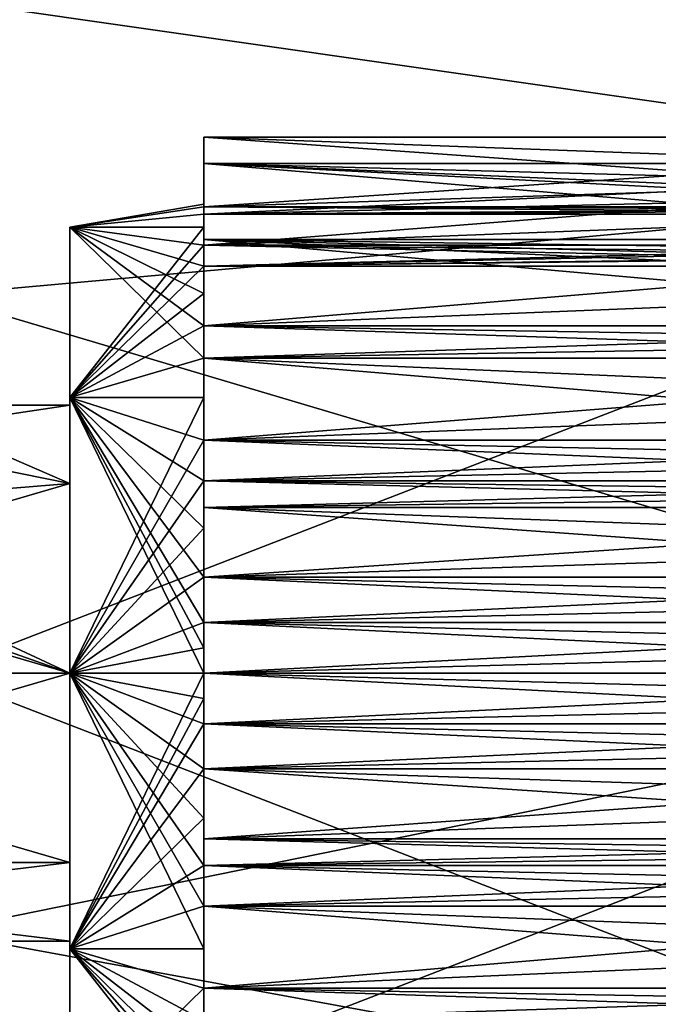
# Model space of a CAD drawing. Header units: millimetres. Extents: x -129 to 0, y -129 to 137.
# Tile 17 of 59: x -67.38 to -62.61, y -42.47 to -35.12. Entities that reach past the tile are written whole.
import ezdxf

# ---------------------------------------------------------------- set-up
doc = ezdxf.new("R2010")
doc.units = ezdxf.units.MM
doc.header["$LTSCALE"] = 65.185185
for name, color, linetype in [('346', 7, 'CONTINUOUS'), ('347', 7, 'CONTINUOUS'), ('353', 7, 'CONTINUOUS'), ('354', 7, 'CONTINUOUS'), ('355', 7, 'CONTINUOUS'), ('356', 7, 'CONTINUOUS'), ('357', 7, 'CONTINUOUS'), ('358', 7, 'CONTINUOUS'), ('359', 7, 'CONTINUOUS'), ('360', 7, 'CONTINUOUS'), ('361', 7, 'CONTINUOUS'), ('362', 7, 'CONTINUOUS'), ('363', 7, 'CONTINUOUS'), ('364', 7, 'CONTINUOUS'), ('365', 7, 'CONTINUOUS'), ('366', 7, 'CONTINUOUS'), ('367', 7, 'CONTINUOUS'), ('368', 7, 'CONTINUOUS'), ('369', 7, 'CONTINUOUS'), ('370', 7, 'CONTINUOUS'), ('371', 7, 'CONTINUOUS'), ('372', 7, 'CONTINUOUS'), ('373', 7, 'CONTINUOUS'), ('374', 7, 'CONTINUOUS'), ('375', 7, 'CONTINUOUS'), ('376', 7, 'CONTINUOUS'), ('377', 7, 'CONTINUOUS'), ('378', 7, 'CONTINUOUS'), ('379', 7, 'CONTINUOUS'), ('380', 7, 'CONTINUOUS'), ('381', 7, 'CONTINUOUS'), ('382', 7, 'CONTINUOUS'), ('389', 7, 'CONTINUOUS'), ('392', 7, 'CONTINUOUS'), ('395', 7, 'CONTINUOUS'), ('396', 7, 'CONTINUOUS'), ('398', 7, 'CONTINUOUS'), ('400', 7, 'CONTINUOUS'), ('435', 7, 'CONTINUOUS'), ('436', 7, 'CONTINUOUS'), ('437', 7, 'CONTINUOUS'), ('438', 7, 'CONTINUOUS'), ('439', 7, 'CONTINUOUS'), ('440', 7, 'CONTINUOUS'), ('441', 7, 'CONTINUOUS'), ('442', 7, 'CONTINUOUS'), ('443', 7, 'CONTINUOUS'), ('444', 7, 'CONTINUOUS'), ('445', 7, 'CONTINUOUS'), ('446', 7, 'CONTINUOUS'), ('447', 7, 'CONTINUOUS'), ('448', 7, 'CONTINUOUS')]:
    doc.layers.add(name, color=color, linetype=linetype)

msp = doc.modelspace()

# ---------------------------------------------------------------- linework, layer by layer
at = {"layer": '346', "color": 7, "linetype": 'CONTINUOUS'}
for points in [[(-67, -36.6713, 1.0814), (-67, -37.9427, 2.8315), (-67, -36.6713, -1.0814), (-67, -36.6713, 1.0814)], [(-67, -36.6713, -1.0814), (-67, -37.9427, 2.8315), (-67, -37.9427, -2.8315), (-67, -36.6713, -1.0814)], [(-67, -40, -3.5), (-67, -37.9427, -2.8315), (-67, -40, -2), (-67, -40, -3.5)], [(-67, -37.9427, 2.8315), (-67, -40, 3.5), (-67, -38.5857, 1.4141), (-67, -37.9427, 2.8315)], [(-67, -37.9427, -2.8315), (-67, -37.9427, 2.8315), (-67, -38), (-67, -37.9427, -2.8315)], [(-67, -38), (-67, -37.9427, 2.8315), (-67, -38.5857, 1.4141), (-67, -38)], [(-67, -40, -2), (-67, -37.9427, -2.8315), (-67, -38.5857, -1.4141), (-67, -40, -2)], [(-67, -38.5857, -1.4141), (-67, -37.9427, -2.8315), (-67, -38), (-67, -38.5857, -1.4141)], [(-67, -38.5857, 1.4141), (-67, -40, 3.5), (-67, -40, 2), (-67, -38.5857, 1.4141)], [(-67, -42.0573, -2.8315), (-67, -40, -3.5), (-67, -41.4143, -1.4141), (-67, -42.0573, -2.8315)], [(-67, -41.4143, -1.4141), (-67, -40, -3.5), (-67, -40, -2), (-67, -41.4143, -1.4141)], [(-67, -40, 3.5), (-67, -42.0573, 2.8315), (-67, -40, 2), (-67, -40, 3.5)], [(-67, -40, 2), (-67, -42.0573, 2.8315), (-67, -41.4143, 1.4141), (-67, -40, 2)], [(-67, -42), (-67, -42.0573, -2.8315), (-67, -41.4143, -1.4141), (-67, -42)], [(-67, -42.0573, 2.8315), (-67, -42), (-67, -41.4143, 1.4141), (-67, -42.0573, 2.8315)], [(-67, -42.0573, 2.8315), (-67, -42.0573, -2.8315), (-67, -42), (-67, -42.0573, 2.8315)], [(-67, -43.3287, -1.0814), (-67, -42.0573, -2.8315), (-67, -43.3287, 1.0814), (-67, -43.3287, -1.0814)], [(-67, -43.3287, 1.0814), (-67, -42.0573, -2.8315), (-67, -42.0573, 2.8315), (-67, -43.3287, 1.0814)]]:
    msp.add_3dface(points, dxfattribs=at)
at = {"layer": '347', "color": 7, "linetype": 'CONTINUOUS'}
for points in [[(-66, -36.5), (-66, -36.5205, -0.3782), (-66, -36), (-66, -36.5)], [(-66, -36.5205, 0.3782), (-66, -36.5), (-66, -36), (-66, -36.5205, 0.3782)]]:
    msp.add_3dface(points, dxfattribs=at)
at = {"layer": '353', "color": 7, "linetype": 'CONTINUOUS'}
for points in [[(-66, -42.3511, -3.2361), (-66, -42.3511, -2.5927), (-58.6999, -42.3511, -2.5927), (-66, -42.3511, -3.2361)], [(-58.1999, -42.3511, -3.2361), (-66, -42.3511, -3.2361), (-58.4705, -42.3511, -2.895), (-58.1999, -42.3511, -3.2361)], [(-58.4705, -42.3511, -2.895), (-66, -42.3511, -3.2361), (-58.6999, -42.3511, -2.5927), (-58.4705, -42.3511, -2.895)]]:
    msp.add_3dface(points, dxfattribs=at)
at = {"layer": '354', "color": 7, "linetype": 'CONTINUOUS'}
for points in [[(-66, -42.3511, -3.2361), (-58.1999, -42.3511, -3.2361), (-66, -41.7393, -3.0373), (-66, -42.3511, -3.2361)], [(-66, -41.7393, -3.0373), (-58.1999, -42.3511, -3.2361), (-58.4705, -42.0268, -3.1307), (-66, -41.7393, -3.0373)], [(-58.6999, -41.7393, -3.0373), (-66, -41.7393, -3.0373), (-58.4705, -42.0268, -3.1307), (-58.6999, -41.7393, -3.0373)]]:
    msp.add_3dface(points, dxfattribs=at)
at = {"layer": '355', "color": 7, "linetype": 'CONTINUOUS'}
for points in [[(-66, -41.2361, -3.8042), (-66, -41.4349, -3.1924), (-58.6999, -41.4349, -3.1924), (-66, -41.2361, -3.8042)], [(-58.1999, -41.2361, -3.8042), (-66, -41.2361, -3.8042), (-58.4705, -41.3415, -3.4799), (-58.1999, -41.2361, -3.8042)], [(-58.4705, -41.3415, -3.4799), (-66, -41.2361, -3.8042), (-58.6999, -41.4349, -3.1924), (-58.4705, -41.3415, -3.4799)]]:
    msp.add_3dface(points, dxfattribs=at)
at = {"layer": '356', "color": 7, "linetype": 'CONTINUOUS'}
for points in [[(-66, -41.2361, -3.8042), (-58.1999, -41.2361, -3.8042), (-66, -40.7156, -3.4261), (-66, -41.2361, -3.8042)], [(-66, -40.7156, -3.4261), (-58.1999, -41.2361, -3.8042), (-58.4705, -40.9601, -3.6038), (-66, -40.7156, -3.4261)], [(-58.6999, -40.7156, -3.4261), (-66, -40.7156, -3.4261), (-58.4705, -40.9601, -3.6038), (-58.6999, -40.7156, -3.4261)]]:
    msp.add_3dface(points, dxfattribs=at)
at = {"layer": '357', "color": 7, "linetype": 'CONTINUOUS'}
for points in [[(-66, -40, -4), (-66, -40.3782, -3.4795), (-58.6999, -40.3782, -3.4795), (-66, -40, -4)], [(-58.1999, -40, -4), (-66, -40, -4), (-58.4705, -40.2005, -3.7241), (-58.1999, -40, -4)], [(-58.4705, -40.2005, -3.7241), (-66, -40, -4), (-58.6999, -40.3782, -3.4795), (-58.4705, -40.2005, -3.7241)]]:
    msp.add_3dface(points, dxfattribs=at)
at = {"layer": '358', "color": 7, "linetype": 'CONTINUOUS'}
for points in [[(-66, -40, -4), (-58.1999, -40, -4), (-66, -39.6218, -3.4795), (-66, -40, -4)], [(-66, -39.6218, -3.4795), (-58.1999, -40, -4), (-58.4705, -39.7995, -3.7241), (-66, -39.6218, -3.4795)], [(-58.6999, -39.6218, -3.4795), (-66, -39.6218, -3.4795), (-58.4705, -39.7995, -3.7241), (-58.6999, -39.6218, -3.4795)]]:
    msp.add_3dface(points, dxfattribs=at)
at = {"layer": '359', "color": 7, "linetype": 'CONTINUOUS'}
for points in [[(-66, -38.7639, -3.8042), (-66, -39.2844, -3.4261), (-58.6999, -39.2844, -3.4261), (-66, -38.7639, -3.8042)], [(-58.1999, -38.7639, -3.8042), (-66, -38.7639, -3.8042), (-58.4705, -39.0398, -3.6038), (-58.1999, -38.7639, -3.8042)], [(-58.4705, -39.0398, -3.6038), (-66, -38.7639, -3.8042), (-58.6999, -39.2844, -3.4261), (-58.4705, -39.0398, -3.6038)]]:
    msp.add_3dface(points, dxfattribs=at)
at = {"layer": '360', "color": 7, "linetype": 'CONTINUOUS'}
for points in [[(-66, -38.7639, -3.8042), (-58.1999, -38.7639, -3.8042), (-66, -38.5651, -3.1924), (-66, -38.7639, -3.8042)], [(-66, -38.5651, -3.1924), (-58.1999, -38.7639, -3.8042), (-58.4705, -38.6585, -3.4799), (-66, -38.5651, -3.1924)], [(-58.6999, -38.5651, -3.1924), (-66, -38.5651, -3.1924), (-58.4705, -38.6585, -3.4799), (-58.6999, -38.5651, -3.1924)]]:
    msp.add_3dface(points, dxfattribs=at)
at = {"layer": '361', "color": 7, "linetype": 'CONTINUOUS'}
for points in [[(-66, -37.6489, -3.2361), (-66, -38.2607, -3.0373), (-58.6999, -38.2607, -3.0373), (-66, -37.6489, -3.2361)], [(-58.1999, -37.6489, -3.2361), (-66, -37.6489, -3.2361), (-58.4705, -37.9732, -3.1307), (-58.1999, -37.6489, -3.2361)], [(-58.4705, -37.9732, -3.1307), (-66, -37.6489, -3.2361), (-58.6999, -38.2607, -3.0373), (-58.4705, -37.9732, -3.1307)]]:
    msp.add_3dface(points, dxfattribs=at)
at = {"layer": '362', "color": 7, "linetype": 'CONTINUOUS'}
for points in [[(-66, -37.6489, -3.2361), (-58.1999, -37.6489, -3.2361), (-66, -37.6489, -2.5927), (-66, -37.6489, -3.2361)], [(-66, -37.6489, -2.5927), (-58.1999, -37.6489, -3.2361), (-58.4705, -37.6489, -2.895), (-66, -37.6489, -2.5927)], [(-58.6999, -37.6489, -2.5927), (-66, -37.6489, -2.5927), (-58.4705, -37.6489, -2.895), (-58.6999, -37.6489, -2.5927)]]:
    msp.add_3dface(points, dxfattribs=at)
at = {"layer": '363', "color": 7, "linetype": 'CONTINUOUS'}
for points in [[(-66, -36.7639, -2.3511), (-66, -37.4073, -2.3511), (-58.6999, -37.4073, -2.3511), (-66, -36.7639, -2.3511)], [(-58.1999, -36.7639, -2.3511), (-66, -36.7639, -2.3511), (-58.4705, -37.105, -2.3511), (-58.1999, -36.7639, -2.3511)], [(-58.4705, -37.105, -2.3511), (-66, -36.7639, -2.3511), (-58.6999, -37.4073, -2.3511), (-58.4705, -37.105, -2.3511)]]:
    msp.add_3dface(points, dxfattribs=at)
at = {"layer": '364', "color": 7, "linetype": 'CONTINUOUS'}
for points in [[(-66, -36.7639, -2.3511), (-58.1999, -36.7639, -2.3511), (-66, -36.9627, -1.7393), (-66, -36.7639, -2.3511)], [(-66, -36.9627, -1.7393), (-58.1999, -36.7639, -2.3511), (-58.4705, -36.8693, -2.0268), (-66, -36.9627, -1.7393)], [(-58.6999, -36.9627, -1.7393), (-66, -36.9627, -1.7393), (-58.4705, -36.8693, -2.0268), (-58.6999, -36.9627, -1.7393)]]:
    msp.add_3dface(points, dxfattribs=at)
at = {"layer": '365', "color": 7, "linetype": 'CONTINUOUS'}
for points in [[(-66, -36.1958, -1.2361), (-66, -36.8076, -1.4349), (-58.6999, -36.8076, -1.4349), (-66, -36.1958, -1.2361)], [(-58.1999, -36.1958, -1.2361), (-66, -36.1958, -1.2361), (-58.4705, -36.5201, -1.3415), (-58.1999, -36.1958, -1.2361)], [(-58.4705, -36.5201, -1.3415), (-66, -36.1958, -1.2361), (-58.6999, -36.8076, -1.4349), (-58.4705, -36.5201, -1.3415)]]:
    msp.add_3dface(points, dxfattribs=at)
at = {"layer": '366', "color": 7, "linetype": 'CONTINUOUS'}
for points in [[(-66, -36.1958, -1.2361), (-58.1999, -36.1958, -1.2361), (-66, -36.5739, -0.7156), (-66, -36.1958, -1.2361)], [(-66, -36.5739, -0.7156), (-58.1999, -36.1958, -1.2361), (-58.4705, -36.3962, -0.9601), (-66, -36.5739, -0.7156)], [(-58.6999, -36.5739, -0.7156), (-66, -36.5739, -0.7156), (-58.4705, -36.3962, -0.9601), (-58.6999, -36.5739, -0.7156)]]:
    msp.add_3dface(points, dxfattribs=at)
at = {"layer": '367', "color": 7, "linetype": 'CONTINUOUS'}
for points in [[(-66, -36), (-66, -36.5205, -0.3782), (-58.6999, -36.5205, -0.3782), (-66, -36)], [(-58.1999, -36), (-66, -36), (-58.4705, -36.2759, -0.2005), (-58.1999, -36)], [(-58.4705, -36.2759, -0.2005), (-66, -36), (-58.6999, -36.5205, -0.3782), (-58.4705, -36.2759, -0.2005)]]:
    msp.add_3dface(points, dxfattribs=at)
at = {"layer": '368', "color": 7, "linetype": 'CONTINUOUS'}
for points in [[(-66, -36.5205, 0.3782), (-66, -36), (-58.1999, -36), (-66, -36.5205, 0.3782)], [(-66, -36.5205, 0.3782), (-58.1999, -36), (-58.4705, -36.2759, 0.2005), (-66, -36.5205, 0.3782)], [(-58.6999, -36.5205, 0.3782), (-66, -36.5205, 0.3782), (-58.4705, -36.2759, 0.2005), (-58.6999, -36.5205, 0.3782)]]:
    msp.add_3dface(points, dxfattribs=at)
at = {"layer": '369', "color": 7, "linetype": 'CONTINUOUS'}
for points in [[(-66, -36.1958, 1.2361), (-66, -36.5739, 0.7156), (-58.6999, -36.5739, 0.7156), (-66, -36.1958, 1.2361)], [(-58.1999, -36.1958, 1.2361), (-66, -36.1958, 1.2361), (-58.4705, -36.3962, 0.9602), (-58.1999, -36.1958, 1.2361)], [(-58.4705, -36.3962, 0.9602), (-66, -36.1958, 1.2361), (-58.6999, -36.5739, 0.7156), (-58.4705, -36.3962, 0.9602)]]:
    msp.add_3dface(points, dxfattribs=at)
at = {"layer": '370', "color": 7, "linetype": 'CONTINUOUS'}
for points in [[(-66, -36.1958, 1.2361), (-58.1999, -36.1958, 1.2361), (-66, -36.8076, 1.4349), (-66, -36.1958, 1.2361)], [(-66, -36.8076, 1.4349), (-58.1999, -36.1958, 1.2361), (-58.4705, -36.5201, 1.3415), (-66, -36.8076, 1.4349)], [(-58.6999, -36.8076, 1.4349), (-66, -36.8076, 1.4349), (-58.4705, -36.5201, 1.3415), (-58.6999, -36.8076, 1.4349)]]:
    msp.add_3dface(points, dxfattribs=at)
at = {"layer": '371', "color": 7, "linetype": 'CONTINUOUS'}
for points in [[(-66, -36.7639, 2.3511), (-66, -36.9627, 1.7393), (-58.6999, -36.9627, 1.7393), (-66, -36.7639, 2.3511)], [(-58.1999, -36.7639, 2.3511), (-66, -36.7639, 2.3511), (-58.4705, -36.8693, 2.0268), (-58.1999, -36.7639, 2.3511)], [(-58.4705, -36.8693, 2.0268), (-66, -36.7639, 2.3511), (-58.6999, -36.9627, 1.7393), (-58.4705, -36.8693, 2.0268)]]:
    msp.add_3dface(points, dxfattribs=at)
at = {"layer": '372', "color": 7, "linetype": 'CONTINUOUS'}
for points in [[(-66, -36.7639, 2.3511), (-58.1999, -36.7639, 2.3511), (-66, -37.4073, 2.3511), (-66, -36.7639, 2.3511)], [(-66, -37.4073, 2.3511), (-58.1999, -36.7639, 2.3511), (-58.4705, -37.105, 2.3511), (-66, -37.4073, 2.3511)], [(-58.6999, -37.4073, 2.3511), (-66, -37.4073, 2.3511), (-58.4705, -37.105, 2.3511), (-58.6999, -37.4073, 2.3511)]]:
    msp.add_3dface(points, dxfattribs=at)
at = {"layer": '373', "color": 7, "linetype": 'CONTINUOUS'}
for points in [[(-66, -37.6489, 3.2361), (-66, -37.6489, 2.5927), (-58.6999, -37.6489, 2.5927), (-66, -37.6489, 3.2361)], [(-58.1999, -37.6489, 3.2361), (-66, -37.6489, 3.2361), (-58.4705, -37.6489, 2.895), (-58.1999, -37.6489, 3.2361)], [(-58.4705, -37.6489, 2.895), (-66, -37.6489, 3.2361), (-58.6999, -37.6489, 2.5927), (-58.4705, -37.6489, 2.895)]]:
    msp.add_3dface(points, dxfattribs=at)
at = {"layer": '374', "color": 7, "linetype": 'CONTINUOUS'}
for points in [[(-66, -37.6489, 3.2361), (-58.1999, -37.6489, 3.2361), (-66, -38.2607, 3.0373), (-66, -37.6489, 3.2361)], [(-66, -38.2607, 3.0373), (-58.1999, -37.6489, 3.2361), (-58.4705, -37.9732, 3.1307), (-66, -38.2607, 3.0373)], [(-58.6999, -38.2607, 3.0373), (-66, -38.2607, 3.0373), (-58.4705, -37.9732, 3.1307), (-58.6999, -38.2607, 3.0373)]]:
    msp.add_3dface(points, dxfattribs=at)
at = {"layer": '375', "color": 7, "linetype": 'CONTINUOUS'}
for points in [[(-66, -38.7639, 3.8042), (-66, -38.5651, 3.1924), (-58.6999, -38.5651, 3.1924), (-66, -38.7639, 3.8042)], [(-58.4705, -38.6585, 3.4799), (-66, -38.7639, 3.8042), (-58.6999, -38.5651, 3.1924), (-58.4705, -38.6585, 3.4799)], [(-58.1999, -38.7639, 3.8042), (-66, -38.7639, 3.8042), (-58.4705, -38.6585, 3.4799), (-58.1999, -38.7639, 3.8042)]]:
    msp.add_3dface(points, dxfattribs=at)
at = {"layer": '376', "color": 7, "linetype": 'CONTINUOUS'}
for points in [[(-66, -38.7639, 3.8042), (-58.1999, -38.7639, 3.8042), (-66, -39.2844, 3.4261), (-66, -38.7639, 3.8042)], [(-66, -39.2844, 3.4261), (-58.1999, -38.7639, 3.8042), (-58.4705, -39.0399, 3.6038), (-66, -39.2844, 3.4261)], [(-58.6999, -39.2844, 3.4261), (-66, -39.2844, 3.4261), (-58.4705, -39.0399, 3.6038), (-58.6999, -39.2844, 3.4261)]]:
    msp.add_3dface(points, dxfattribs=at)
at = {"layer": '377', "color": 7, "linetype": 'CONTINUOUS'}
for points in [[(-66, -40, 4), (-66, -39.6218, 3.4795), (-58.6999, -39.6218, 3.4795), (-66, -40, 4)], [(-58.4705, -39.7995, 3.7241), (-66, -40, 4), (-58.6999, -39.6218, 3.4795), (-58.4705, -39.7995, 3.7241)], [(-58.1999, -40, 4), (-66, -40, 4), (-58.4705, -39.7995, 3.7241), (-58.1999, -40, 4)]]:
    msp.add_3dface(points, dxfattribs=at)
at = {"layer": '378', "color": 7, "linetype": 'CONTINUOUS'}
for points in [[(-66, -40, 4), (-58.1999, -40, 4), (-66, -40.3782, 3.4795), (-66, -40, 4)], [(-66, -40.3782, 3.4795), (-58.1999, -40, 4), (-58.4705, -40.2005, 3.7241), (-66, -40.3782, 3.4795)], [(-58.6999, -40.3782, 3.4795), (-66, -40.3782, 3.4795), (-58.4705, -40.2005, 3.7241), (-58.6999, -40.3782, 3.4795)]]:
    msp.add_3dface(points, dxfattribs=at)
at = {"layer": '379', "color": 7, "linetype": 'CONTINUOUS'}
for points in [[(-66, -41.2361, 3.8042), (-66, -40.7156, 3.4261), (-58.6999, -40.7156, 3.4261), (-66, -41.2361, 3.8042)], [(-58.4705, -40.9602, 3.6038), (-66, -41.2361, 3.8042), (-58.6999, -40.7156, 3.4261), (-58.4705, -40.9602, 3.6038)], [(-58.1999, -41.2361, 3.8042), (-66, -41.2361, 3.8042), (-58.4705, -40.9602, 3.6038), (-58.1999, -41.2361, 3.8042)]]:
    msp.add_3dface(points, dxfattribs=at)
at = {"layer": '380', "color": 7, "linetype": 'CONTINUOUS'}
for points in [[(-66, -41.2361, 3.8042), (-58.1999, -41.2361, 3.8042), (-66, -41.4349, 3.1924), (-66, -41.2361, 3.8042)], [(-66, -41.4349, 3.1924), (-58.1999, -41.2361, 3.8042), (-58.4705, -41.3415, 3.4799), (-66, -41.4349, 3.1924)], [(-58.6999, -41.4349, 3.1924), (-66, -41.4349, 3.1924), (-58.4705, -41.3415, 3.4799), (-58.6999, -41.4349, 3.1924)]]:
    msp.add_3dface(points, dxfattribs=at)
at = {"layer": '381', "color": 7, "linetype": 'CONTINUOUS'}
for points in [[(-66, -42.3511, 3.2361), (-66, -41.7393, 3.0373), (-58.6999, -41.7393, 3.0373), (-66, -42.3511, 3.2361)], [(-58.4705, -42.0268, 3.1307), (-66, -42.3511, 3.2361), (-58.6999, -41.7393, 3.0373), (-58.4705, -42.0268, 3.1307)], [(-58.1999, -42.3511, 3.2361), (-66, -42.3511, 3.2361), (-58.4705, -42.0268, 3.1307), (-58.1999, -42.3511, 3.2361)]]:
    msp.add_3dface(points, dxfattribs=at)
at = {"layer": '382', "color": 7, "linetype": 'CONTINUOUS'}
for points in [[(-66, -42.3511, 3.2361), (-58.1999, -42.3511, 3.2361), (-66, -42.3511, 2.5927), (-66, -42.3511, 3.2361)], [(-66, -42.3511, 2.5927), (-58.1999, -42.3511, 3.2361), (-58.4705, -42.3511, 2.895), (-66, -42.3511, 2.5927)], [(-58.6999, -42.3511, 2.5927), (-66, -42.3511, 2.5927), (-58.4705, -42.3511, 2.895), (-58.6999, -42.3511, 2.5927)]]:
    msp.add_3dface(points, dxfattribs=at)
at = {"layer": '389', "color": 7, "linetype": 'CONTINUOUS'}
for points in [[(-58.5, -34.0559, -1.9314), (-58.5, -36.3263, -5.0564), (-68, -34.9648, -3.7026), (-58.5, -34.0559, -1.9314)], [(-58.5, -36.3263, 5.0564), (-58.5, -34.0559, 1.9314), (-68, -34.9648, 3.7026), (-58.5, -36.3263, 5.0564)], [(-68, -34.9648, -3.7026), (-58.5, -36.3263, -5.0564), (-68, -37.1785, -5.5769), (-68, -34.9648, -3.7026)], [(-68, -37.1785, 5.5769), (-58.5, -36.3263, 5.0564), (-68, -34.9648, 3.7026), (-68, -37.1785, 5.5769)], [(-58.5, -36.3263, -5.0564), (-58.5, -40, -6.25), (-68, -37.1785, -5.5769), (-58.5, -36.3263, -5.0564)], [(-58.5, -40, 6.25), (-58.5, -36.3263, 5.0564), (-68, -40, 6.25), (-58.5, -40, 6.25)], [(-68, -40, 6.25), (-58.5, -36.3263, 5.0564), (-68, -37.1785, 5.5769), (-68, -40, 6.25)], [(-68, -37.1785, -5.5769), (-58.5, -40, -6.25), (-68, -40, -6.25), (-68, -37.1785, -5.5769)]]:
    msp.add_3dface(points, dxfattribs=at)
at = {"layer": '392', "color": 7, "linetype": 'CONTINUOUS'}
for points in [[(-68, -40, -6.25), (-58.5, -40, -6.25), (-58.5, -43.6737, -5.0564), (-68, -40, -6.25)], [(-58.5, -40, 6.25), (-68, -40, 6.25), (-68, -41.9314, 5.9441), (-58.5, -40, 6.25)], [(-58.5, -43.6737, 5.0564), (-58.5, -40, 6.25), (-68, -43.6737, 5.0564), (-58.5, -43.6737, 5.0564)], [(-68, -43.6737, 5.0564), (-58.5, -40, 6.25), (-68, -41.9314, 5.9441), (-68, -43.6737, 5.0564)], [(-68, -40, -6.25), (-58.5, -43.6737, -5.0564), (-68, -41.9314, -5.9441), (-68, -40, -6.25)], [(-68, -41.9314, -5.9441), (-58.5, -43.6737, -5.0564), (-68, -43.6737, -5.0564), (-68, -41.9314, -5.9441)]]:
    msp.add_3dface(points, dxfattribs=at)
at = {"layer": '395', "color": 7, "linetype": 'CONTINUOUS'}
for points in [[(-67, -40, -3.5), (-67, -42.0573, -2.8315), (-66, -40, -3.5), (-67, -40, -3.5)], [(-66, -40, -3.5), (-67, -42.0573, -2.8315), (-66, -40.1894, -3.4949), (-66, -40, -3.5)], [(-67, -42.0573, 2.8315), (-67, -40, 3.5), (-66, -42.0572, 2.8316), (-67, -42.0573, 2.8315)], [(-67, -40, 3.5), (-66, -40.3782, 3.4795), (-66, -40.7156, 3.4261), (-67, -40, 3.5)], [(-66, -40.3782, 3.4795), (-67, -40, 3.5), (-66, -40.1894, 3.4949), (-66, -40.3782, 3.4795)], [(-67, -40, 3.5), (-66, -40.7156, 3.4261), (-66, -41.0816, 3.3287), (-67, -40, 3.5)], [(-67, -40, 3.5), (-66, -41.4349, 3.1924), (-66, -41.7393, 3.0373), (-67, -40, 3.5)], [(-66, -41.4349, 3.1924), (-67, -40, 3.5), (-66, -41.0816, 3.3287), (-66, -41.4349, 3.1924)], [(-67, -40, 3.5), (-66, -41.7393, 3.0373), (-66, -42.0572, 2.8316), (-67, -40, 3.5)], [(-66, -40.1894, 3.4949), (-67, -40, 3.5), (-66, -40, 3.5), (-66, -40.1894, 3.4949)], [(-67, -42.0573, -2.8315), (-66, -40.3782, -3.4795), (-66, -40.1894, -3.4949), (-67, -42.0573, -2.8315)], [(-67, -42.0573, -2.8315), (-66, -40.7156, -3.4261), (-66, -40.3782, -3.4795), (-67, -42.0573, -2.8315)], [(-66, -40.3782, -3.4795), (-66, -40.7156, -3.4261), (-58.6999, -40.3782, -3.4795), (-66, -40.3782, -3.4795)], [(-58.6999, -40.3782, -3.4795), (-66, -40.7156, -3.4261), (-58.6999, -40.5475, -3.4569), (-58.6999, -40.3782, -3.4795)], [(-66, -40.3782, 3.4795), (-58.6999, -40.3782, 3.4795), (-58.6999, -40.5475, 3.4569), (-66, -40.3782, 3.4795)], [(-66, -40.7156, 3.4261), (-66, -40.3782, 3.4795), (-58.6999, -40.7156, 3.4261), (-66, -40.7156, 3.4261)], [(-58.6999, -40.7156, 3.4261), (-66, -40.3782, 3.4795), (-58.6999, -40.5475, 3.4569), (-58.6999, -40.7156, 3.4261)], [(-66, -40.7156, -3.4261), (-58.6999, -40.7156, -3.4261), (-58.6999, -40.5475, -3.4569), (-66, -40.7156, -3.4261)], [(-66, -40.7156, -3.4261), (-67, -42.0573, -2.8315), (-66, -41.0816, -3.3287), (-66, -40.7156, -3.4261)], [(-67, -42.0573, -2.8315), (-66, -41.4349, -3.1924), (-66, -41.0816, -3.3287), (-67, -42.0573, -2.8315)], [(-67, -42.0573, -2.8315), (-66, -41.7393, -3.0373), (-66, -41.4349, -3.1924), (-67, -42.0573, -2.8315)], [(-66, -41.4349, -3.1924), (-66, -41.7393, -3.0373), (-58.6999, -41.4349, -3.1924), (-66, -41.4349, -3.1924)], [(-58.6999, -41.4349, -3.1924), (-66, -41.7393, -3.0373), (-58.6999, -41.589, -3.1185), (-58.6999, -41.4349, -3.1924)], [(-66, -41.4349, 3.1924), (-58.6999, -41.4349, 3.1924), (-58.6999, -41.589, 3.1185), (-66, -41.4349, 3.1924)], [(-66, -41.7393, 3.0373), (-66, -41.4349, 3.1924), (-58.6999, -41.7393, 3.0373), (-66, -41.7393, 3.0373)], [(-58.6999, -41.7393, 3.0373), (-66, -41.4349, 3.1924), (-58.6999, -41.589, 3.1185), (-58.6999, -41.7393, 3.0373)], [(-66, -41.7393, -3.0373), (-58.6999, -41.7393, -3.0373), (-58.6999, -41.589, -3.1185), (-66, -41.7393, -3.0373)], [(-66, -41.7393, -3.0373), (-67, -42.0573, -2.8315), (-66, -42.0572, -2.8316), (-66, -41.7393, -3.0373)], [(-67, -42.0573, -2.8315), (-66, -42.3511, -2.5927), (-66, -42.0572, -2.8316), (-67, -42.0573, -2.8315)], [(-66, -42.3511, 2.5927), (-67, -42.0573, 2.8315), (-66, -42.0572, 2.8316), (-66, -42.3511, 2.5927)], [(-67, -42.0573, -2.8315), (-67, -43.3287, -1.0814), (-66, -42.3511, -2.5927), (-67, -42.0573, -2.8315)], [(-67, -43.3287, 1.0814), (-67, -42.0573, 2.8315), (-66, -43.3287, 1.0816), (-67, -43.3287, 1.0814)], [(-67, -42.0573, 2.8315), (-66, -42.3511, 2.5927), (-66, -42.5927, 2.3511), (-67, -42.0573, 2.8315)], [(-67, -42.0573, 2.8315), (-66, -42.5927, 2.3511), (-66, -42.8316, 2.0572), (-67, -42.0573, 2.8315)], [(-67, -42.0573, 2.8315), (-66, -43.0373, 1.7393), (-66, -43.1924, 1.4349), (-67, -42.0573, 2.8315)], [(-66, -43.0373, 1.7393), (-67, -42.0573, 2.8315), (-66, -42.8316, 2.0572), (-66, -43.0373, 1.7393)], [(-67, -42.0573, 2.8315), (-66, -43.1924, 1.4349), (-66, -43.3287, 1.0816), (-67, -42.0573, 2.8315)], [(-67, -43.3287, -1.0814), (-66, -42.5927, -2.3511), (-66, -42.3511, -2.5927), (-67, -43.3287, -1.0814)], [(-66, -42.3511, -2.5927), (-66, -42.5927, -2.3511), (-58.6999, -42.3511, -2.5927), (-66, -42.3511, -2.5927)], [(-58.6999, -42.3511, -2.5927), (-66, -42.5927, -2.3511), (-58.6999, -42.4749, -2.4749), (-58.6999, -42.3511, -2.5927)], [(-66, -42.3511, 2.5927), (-58.6999, -42.3511, 2.5927), (-58.6999, -42.4749, 2.4749), (-66, -42.3511, 2.5927)], [(-66, -42.5927, 2.3511), (-66, -42.3511, 2.5927), (-58.6999, -42.5927, 2.3511), (-66, -42.5927, 2.3511)], [(-58.6999, -42.5927, 2.3511), (-66, -42.3511, 2.5927), (-58.6999, -42.4749, 2.4749), (-58.6999, -42.5927, 2.3511)]]:
    msp.add_3dface(points, dxfattribs=at)
at = {"layer": '396', "color": 7, "linetype": 'CONTINUOUS'}
for points in [[(-67, -36.6713, -1.0814), (-66, -36.5205, -0.3782), (-66, -36.5), (-67, -36.6713, -1.0814)], [(-67, -36.6713, -1.0814), (-66, -36.5), (-66, -36.5205, 0.3782), (-67, -36.6713, -1.0814)], [(-66, -36.5205, -0.3782), (-67, -36.6713, -1.0814), (-66, -36.5739, -0.7156), (-66, -36.5205, -0.3782)], [(-67, -36.6713, -1.0814), (-66, -36.5205, 0.3782), (-66, -36.5739, 0.7156), (-67, -36.6713, -1.0814)], [(-67, -36.6713, 1.0814), (-67, -36.6713, -1.0814), (-66, -36.5739, 0.7156), (-67, -36.6713, 1.0814)], [(-67, -36.6713, 1.0814), (-66, -36.5739, 0.7156), (-66, -36.6713, 1.0816), (-67, -36.6713, 1.0814)], [(-66, -36.5739, -0.7156), (-67, -36.6713, -1.0814), (-66, -36.6713, -1.0816), (-66, -36.5739, -0.7156)], [(-66, -36.5205, -0.3782), (-66, -36.5739, -0.7156), (-58.6999, -36.5205, -0.3782), (-66, -36.5205, -0.3782)], [(-66, -36.5205, 0.3782), (-58.6999, -36.5205, 0.3782), (-58.6999, -36.5431, 0.5475), (-66, -36.5205, 0.3782)], [(-66, -36.5739, 0.7156), (-66, -36.5205, 0.3782), (-58.6999, -36.5739, 0.7156), (-66, -36.5739, 0.7156)], [(-58.6999, -36.5739, 0.7156), (-66, -36.5205, 0.3782), (-58.6999, -36.5431, 0.5475), (-58.6999, -36.5739, 0.7156)], [(-58.6999, -36.5205, -0.3782), (-66, -36.5739, -0.7156), (-58.6999, -36.5431, -0.5475), (-58.6999, -36.5205, -0.3782)], [(-66, -36.5739, -0.7156), (-58.6999, -36.5739, -0.7156), (-58.6999, -36.5431, -0.5475), (-66, -36.5739, -0.7156)], [(-67, -37.9427, 2.8315), (-67, -36.6713, 1.0814), (-66, -37.6489, 2.5927), (-67, -37.9427, 2.8315)], [(-67, -36.6713, 1.0814), (-66, -36.8076, 1.4349), (-66, -36.9627, 1.7393), (-67, -36.6713, 1.0814)], [(-66, -36.8076, 1.4349), (-67, -36.6713, 1.0814), (-66, -36.6713, 1.0816), (-66, -36.8076, 1.4349)], [(-67, -36.6713, 1.0814), (-66, -36.9627, 1.7393), (-66, -37.1684, 2.0572), (-67, -36.6713, 1.0814)], [(-67, -36.6713, 1.0814), (-66, -37.4073, 2.3511), (-66, -37.6489, 2.5927), (-67, -36.6713, 1.0814)], [(-66, -37.4073, 2.3511), (-67, -36.6713, 1.0814), (-66, -37.1684, 2.0572), (-66, -37.4073, 2.3511)], [(-67, -36.6713, -1.0814), (-67, -37.9427, -2.8315), (-66, -36.6713, -1.0816), (-67, -36.6713, -1.0814)], [(-67, -37.9427, -2.8315), (-66, -36.8076, -1.4349), (-66, -36.6713, -1.0816), (-67, -37.9427, -2.8315)], [(-67, -37.9427, -2.8315), (-66, -36.9627, -1.7393), (-66, -36.8076, -1.4349), (-67, -37.9427, -2.8315)], [(-66, -36.8076, -1.4349), (-66, -36.9627, -1.7393), (-58.6999, -36.8076, -1.4349), (-66, -36.8076, -1.4349)], [(-58.6999, -36.8076, -1.4349), (-66, -36.9627, -1.7393), (-58.6999, -36.8815, -1.589), (-58.6999, -36.8076, -1.4349)], [(-66, -36.8076, 1.4349), (-58.6999, -36.8076, 1.4349), (-58.6999, -36.8815, 1.589), (-66, -36.8076, 1.4349)], [(-66, -36.9627, 1.7393), (-66, -36.8076, 1.4349), (-58.6999, -36.9627, 1.7393), (-66, -36.9627, 1.7393)], [(-58.6999, -36.9627, 1.7393), (-66, -36.8076, 1.4349), (-58.6999, -36.8815, 1.589), (-58.6999, -36.9627, 1.7393)], [(-66, -36.9627, -1.7393), (-58.6999, -36.9627, -1.7393), (-58.6999, -36.8815, -1.589), (-66, -36.9627, -1.7393)], [(-66, -36.9627, -1.7393), (-67, -37.9427, -2.8315), (-66, -37.1684, -2.0572), (-66, -36.9627, -1.7393)], [(-67, -37.9427, -2.8315), (-66, -37.4073, -2.3511), (-66, -37.1684, -2.0572), (-67, -37.9427, -2.8315)], [(-67, -37.9427, -2.8315), (-66, -37.6489, -2.5927), (-66, -37.4073, -2.3511), (-67, -37.9427, -2.8315)], [(-66, -37.4073, -2.3511), (-66, -37.6489, -2.5927), (-58.6999, -37.4073, -2.3511), (-66, -37.4073, -2.3511)], [(-58.6999, -37.4073, -2.3511), (-66, -37.6489, -2.5927), (-58.6999, -37.5251, -2.4749), (-58.6999, -37.4073, -2.3511)], [(-66, -37.4073, 2.3511), (-58.6999, -37.4073, 2.3511), (-58.6999, -37.5251, 2.4749), (-66, -37.4073, 2.3511)], [(-66, -37.6489, 2.5927), (-66, -37.4073, 2.3511), (-58.6999, -37.6489, 2.5927), (-66, -37.6489, 2.5927)], [(-58.6999, -37.6489, 2.5927), (-66, -37.4073, 2.3511), (-58.6999, -37.5251, 2.4749), (-58.6999, -37.6489, 2.5927)], [(-66, -37.6489, -2.5927), (-58.6999, -37.6489, -2.5927), (-58.6999, -37.5251, -2.4749), (-66, -37.6489, -2.5927)], [(-67, -37.9427, 2.8315), (-66, -37.6489, 2.5927), (-66, -37.9428, 2.8316), (-67, -37.9427, 2.8315)], [(-66, -37.6489, -2.5927), (-67, -37.9427, -2.8315), (-66, -37.9428, -2.8316), (-66, -37.6489, -2.5927)], [(-67, -37.9427, -2.8315), (-67, -40, -3.5), (-66, -37.9428, -2.8316), (-67, -37.9427, -2.8315)], [(-67, -40, 3.5), (-67, -37.9427, 2.8315), (-66, -40, 3.5), (-67, -40, 3.5)], [(-67, -37.9427, 2.8315), (-66, -38.2607, 3.0373), (-66, -38.5651, 3.1924), (-67, -37.9427, 2.8315)], [(-66, -38.2607, 3.0373), (-67, -37.9427, 2.8315), (-66, -37.9428, 2.8316), (-66, -38.2607, 3.0373)], [(-67, -37.9427, 2.8315), (-66, -38.5651, 3.1924), (-66, -38.9184, 3.3287), (-67, -37.9427, 2.8315)], [(-67, -37.9427, 2.8315), (-66, -39.2844, 3.4261), (-66, -39.6218, 3.4795), (-67, -37.9427, 2.8315)], [(-66, -39.2844, 3.4261), (-67, -37.9427, 2.8315), (-66, -38.9184, 3.3287), (-66, -39.2844, 3.4261)], [(-67, -37.9427, 2.8315), (-66, -39.6218, 3.4795), (-66, -39.8106, 3.4949), (-67, -37.9427, 2.8315)], [(-66, -40, 3.5), (-67, -37.9427, 2.8315), (-66, -39.8106, 3.4949), (-66, -40, 3.5)], [(-67, -40, -3.5), (-66, -38.2607, -3.0373), (-66, -37.9428, -2.8316), (-67, -40, -3.5)], [(-67, -40, -3.5), (-66, -38.5651, -3.1924), (-66, -38.2607, -3.0373), (-67, -40, -3.5)], [(-66, -38.2607, -3.0373), (-66, -38.5651, -3.1924), (-58.6999, -38.2607, -3.0373), (-66, -38.2607, -3.0373)], [(-58.6999, -38.2607, -3.0373), (-66, -38.5651, -3.1924), (-58.6999, -38.411, -3.1185), (-58.6999, -38.2607, -3.0373)], [(-66, -38.2607, 3.0373), (-58.6999, -38.2607, 3.0373), (-58.6999, -38.411, 3.1185), (-66, -38.2607, 3.0373)], [(-66, -38.5651, 3.1924), (-66, -38.2607, 3.0373), (-58.6999, -38.5651, 3.1924), (-66, -38.5651, 3.1924)], [(-58.6999, -38.5651, 3.1924), (-66, -38.2607, 3.0373), (-58.6999, -38.411, 3.1185), (-58.6999, -38.5651, 3.1924)], [(-66, -38.5651, -3.1924), (-58.6999, -38.5651, -3.1924), (-58.6999, -38.411, -3.1185), (-66, -38.5651, -3.1924)], [(-66, -38.5651, -3.1924), (-67, -40, -3.5), (-66, -38.9184, -3.3287), (-66, -38.5651, -3.1924)], [(-67, -40, -3.5), (-66, -39.2844, -3.4261), (-66, -38.9184, -3.3287), (-67, -40, -3.5)], [(-67, -40, -3.5), (-66, -39.6218, -3.4795), (-66, -39.2844, -3.4261), (-67, -40, -3.5)], [(-66, -39.2844, -3.4261), (-66, -39.6218, -3.4795), (-58.6999, -39.2844, -3.4261), (-66, -39.2844, -3.4261)], [(-58.6999, -39.2844, -3.4261), (-66, -39.6218, -3.4795), (-58.6999, -39.4525, -3.4569), (-58.6999, -39.2844, -3.4261)], [(-66, -39.2844, 3.4261), (-58.6999, -39.2844, 3.4261), (-58.6999, -39.4525, 3.4569), (-66, -39.2844, 3.4261)], [(-66, -39.6218, 3.4795), (-66, -39.2844, 3.4261), (-58.6999, -39.6218, 3.4795), (-66, -39.6218, 3.4795)], [(-58.6999, -39.6218, 3.4795), (-66, -39.2844, 3.4261), (-58.6999, -39.4525, 3.4569), (-58.6999, -39.6218, 3.4795)], [(-66, -39.6218, -3.4795), (-58.6999, -39.6218, -3.4795), (-58.6999, -39.4525, -3.4569), (-66, -39.6218, -3.4795)], [(-66, -39.6218, -3.4795), (-67, -40, -3.5), (-66, -39.8106, -3.4949), (-66, -39.6218, -3.4795)], [(-67, -40, -3.5), (-66, -40, -3.5), (-66, -39.8106, -3.4949), (-67, -40, -3.5)]]:
    msp.add_3dface(points, dxfattribs=at)
at = {"layer": '398', "color": 7, "linetype": 'CONTINUOUS'}
for points in [[(-67, -38.5857, -1.4141), (-67, -38), (-68.6616, -38.2482, -0.965), (-67, -38.5857, -1.4141)], [(-67, -38), (-68.35, -38), (-68.6616, -38.2482, -0.965), (-67, -38)], [(-69.589, -38.7973, -1.598), (-67, -38.5857, -1.4141), (-68.6616, -38.2482, -0.965), (-69.589, -38.7973, -1.598)], [(-67, -40, -2), (-67, -38.5857, -1.4141), (-71.8453, -40, -2), (-67, -40, -2)], [(-71.8453, -40, -2), (-67, -38.5857, -1.4141), (-69.589, -38.7973, -1.598), (-71.8453, -40, -2)], [(-67, -41.4143, -1.4141), (-67, -40, -2), (-71.8453, -41.4142, -1.4142), (-67, -41.4143, -1.4141)], [(-67, -40, -2), (-71.8453, -40, -2), (-71.8453, -41.4142, -1.4142), (-67, -40, -2)], [(-67, -41.4143, -1.4141), (-71.8453, -41.4142, -1.4142), (-71.8453, -42), (-67, -41.4143, -1.4141)], [(-67, -42), (-67, -41.4143, -1.4141), (-71.8453, -42), (-67, -42)]]:
    msp.add_3dface(points, dxfattribs=at)
at = {"layer": '400', "color": 7, "linetype": 'CONTINUOUS'}
for points in [[(-68.35, -38), (-67, -38.5857, 1.4141), (-68.6615, -38.2481, 0.9648), (-68.35, -38)], [(-67, -38), (-67, -38.5857, 1.4141), (-68.35, -38), (-67, -38)], [(-68.6615, -38.2481, 0.9648), (-67, -38.5857, 1.4141), (-69.5891, -38.7974, 1.598), (-68.6615, -38.2481, 0.9648)], [(-67, -40, 2), (-71.8453, -40, 2), (-71.8453, -38.5858, 1.4142), (-67, -40, 2)], [(-67, -40, 2), (-71.8453, -38.5858, 1.4142), (-70.411, -38.7973, 1.598), (-67, -40, 2)], [(-67, -38.5857, 1.4141), (-67, -40, 2), (-69.5891, -38.7974, 1.598), (-67, -38.5857, 1.4141)], [(-69.5891, -38.7974, 1.598), (-67, -40, 2), (-70.411, -38.7973, 1.598), (-69.5891, -38.7974, 1.598)], [(-67, -40, 2), (-67, -41.4143, 1.4141), (-71.8453, -40, 2), (-67, -40, 2)], [(-67, -41.4143, 1.4141), (-71.8453, -41.4142, 1.4142), (-71.8453, -40, 2), (-67, -41.4143, 1.4141)], [(-67, -41.4143, 1.4141), (-67, -42), (-71.8453, -41.4142, 1.4142), (-67, -41.4143, 1.4141)], [(-67, -42), (-71.8453, -42), (-71.8453, -41.4142, 1.4142), (-67, -42)]]:
    msp.add_3dface(points, dxfattribs=at)
at = {"layer": '435', "color": 7, "linetype": 'CONTINUOUS'}
for points in [[(-66, -36.5739, 0.7156), (-66, -36.1958, 1.2361), (-66, -36.6713, 1.0816), (-66, -36.5739, 0.7156)], [(-66, -36.1958, 1.2361), (-66, -36.8076, 1.4349), (-66, -36.6713, 1.0816), (-66, -36.1958, 1.2361)]]:
    msp.add_3dface(points, dxfattribs=at)
at = {"layer": '436', "color": 7, "linetype": 'CONTINUOUS'}
for points in [[(-66, -36.8076, -1.4349), (-66, -36.1958, -1.2361), (-66, -36.6713, -1.0816), (-66, -36.8076, -1.4349)], [(-66, -36.1958, -1.2361), (-66, -36.5739, -0.7156), (-66, -36.6713, -1.0816), (-66, -36.1958, -1.2361)]]:
    msp.add_3dface(points, dxfattribs=at)
at = {"layer": '437', "color": 7, "linetype": 'CONTINUOUS'}
for points in [[(-66, -36.9627, 1.7393), (-66, -36.7639, 2.3511), (-66, -37.1684, 2.0572), (-66, -36.9627, 1.7393)], [(-66, -36.7639, 2.3511), (-66, -37.4073, 2.3511), (-66, -37.1684, 2.0572), (-66, -36.7639, 2.3511)]]:
    msp.add_3dface(points, dxfattribs=at)
at = {"layer": '438', "color": 7, "linetype": 'CONTINUOUS'}
for points in [[(-66, -37.4073, -2.3511), (-66, -36.7639, -2.3511), (-66, -37.1684, -2.0572), (-66, -37.4073, -2.3511)], [(-66, -36.7639, -2.3511), (-66, -36.9627, -1.7393), (-66, -37.1684, -2.0572), (-66, -36.7639, -2.3511)]]:
    msp.add_3dface(points, dxfattribs=at)
at = {"layer": '439', "color": 7, "linetype": 'CONTINUOUS'}
for points in [[(-66, -37.6489, 2.5927), (-66, -37.6489, 3.2361), (-66, -37.9428, 2.8316), (-66, -37.6489, 2.5927)], [(-66, -37.6489, 3.2361), (-66, -38.2607, 3.0373), (-66, -37.9428, 2.8316), (-66, -37.6489, 3.2361)]]:
    msp.add_3dface(points, dxfattribs=at)
at = {"layer": '440', "color": 7, "linetype": 'CONTINUOUS'}
for points in [[(-66, -38.2607, -3.0373), (-66, -37.6489, -3.2361), (-66, -37.9428, -2.8316), (-66, -38.2607, -3.0373)], [(-66, -37.6489, -3.2361), (-66, -37.6489, -2.5927), (-66, -37.9428, -2.8316), (-66, -37.6489, -3.2361)]]:
    msp.add_3dface(points, dxfattribs=at)
at = {"layer": '441', "color": 7, "linetype": 'CONTINUOUS'}
for points in [[(-66, -38.5651, 3.1924), (-66, -38.7639, 3.8042), (-66, -38.9184, 3.3287), (-66, -38.5651, 3.1924)], [(-66, -38.7639, 3.8042), (-66, -39.2844, 3.4261), (-66, -38.9184, 3.3287), (-66, -38.7639, 3.8042)]]:
    msp.add_3dface(points, dxfattribs=at)
at = {"layer": '442', "color": 7, "linetype": 'CONTINUOUS'}
for points in [[(-66, -38.7639, -3.8042), (-66, -38.5651, -3.1924), (-66, -38.9184, -3.3287), (-66, -38.7639, -3.8042)], [(-66, -39.2844, -3.4261), (-66, -38.7639, -3.8042), (-66, -38.9184, -3.3287), (-66, -39.2844, -3.4261)]]:
    msp.add_3dface(points, dxfattribs=at)
at = {"layer": '443', "color": 7, "linetype": 'CONTINUOUS'}
for points in [[(-66, -39.6218, 3.4795), (-66, -40, 4), (-66, -39.8106, 3.4949), (-66, -39.6218, 3.4795)], [(-66, -40, 4), (-66, -40, 3.5), (-66, -39.8106, 3.4949), (-66, -40, 4)], [(-66, -40, 4), (-66, -40.3782, 3.4795), (-66, -40.1894, 3.4949), (-66, -40, 4)], [(-66, -40, 4), (-66, -40.1894, 3.4949), (-66, -40, 3.5), (-66, -40, 4)]]:
    msp.add_3dface(points, dxfattribs=at)
at = {"layer": '444', "color": 7, "linetype": 'CONTINUOUS'}
for points in [[(-66, -40, -4), (-66, -39.6218, -3.4795), (-66, -39.8106, -3.4949), (-66, -40, -4)], [(-66, -40, -3.5), (-66, -40, -4), (-66, -39.8106, -3.4949), (-66, -40, -3.5)], [(-66, -40.3782, -3.4795), (-66, -40, -4), (-66, -40.1894, -3.4949), (-66, -40.3782, -3.4795)], [(-66, -40, -4), (-66, -40, -3.5), (-66, -40.1894, -3.4949), (-66, -40, -4)]]:
    msp.add_3dface(points, dxfattribs=at)
at = {"layer": '445', "color": 7, "linetype": 'CONTINUOUS'}
for points in [[(-66, -40.7156, 3.4261), (-66, -41.2361, 3.8042), (-66, -41.0816, 3.3287), (-66, -40.7156, 3.4261)], [(-66, -41.2361, 3.8042), (-66, -41.4349, 3.1924), (-66, -41.0816, 3.3287), (-66, -41.2361, 3.8042)]]:
    msp.add_3dface(points, dxfattribs=at)
at = {"layer": '446', "color": 7, "linetype": 'CONTINUOUS'}
for points in [[(-66, -41.2361, -3.8042), (-66, -40.7156, -3.4261), (-66, -41.0816, -3.3287), (-66, -41.2361, -3.8042)], [(-66, -41.4349, -3.1924), (-66, -41.2361, -3.8042), (-66, -41.0816, -3.3287), (-66, -41.4349, -3.1924)]]:
    msp.add_3dface(points, dxfattribs=at)
at = {"layer": '447', "color": 7, "linetype": 'CONTINUOUS'}
for points in [[(-66, -41.7393, 3.0373), (-66, -42.3511, 3.2361), (-66, -42.0572, 2.8316), (-66, -41.7393, 3.0373)], [(-66, -42.3511, 3.2361), (-66, -42.3511, 2.5927), (-66, -42.0572, 2.8316), (-66, -42.3511, 3.2361)]]:
    msp.add_3dface(points, dxfattribs=at)
at = {"layer": '448', "color": 7, "linetype": 'CONTINUOUS'}
for points in [[(-66, -42.3511, -3.2361), (-66, -41.7393, -3.0373), (-66, -42.0572, -2.8316), (-66, -42.3511, -3.2361)], [(-66, -42.3511, -2.5927), (-66, -42.3511, -3.2361), (-66, -42.0572, -2.8316), (-66, -42.3511, -2.5927)]]:
    msp.add_3dface(points, dxfattribs=at)

doc.saveas('drawing.dxf')
